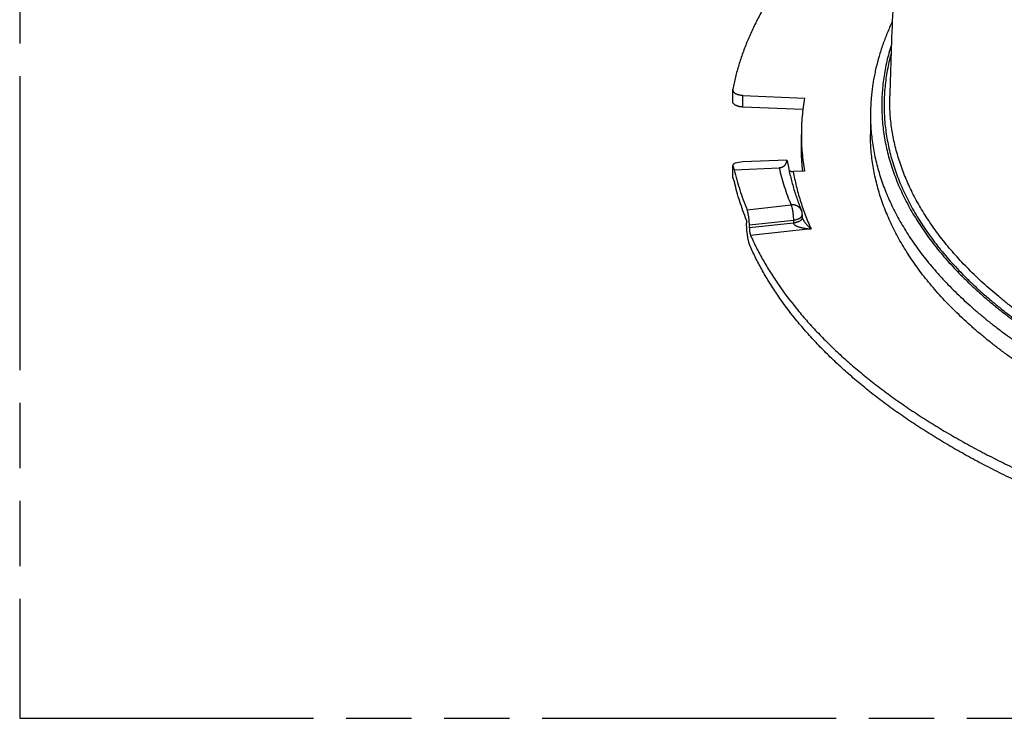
# Model space of a CAD drawing. Header units: millimetres. Extents: x 0 to 210, y 0 to 297.
# Tile 57 of 88: x 50 to 79, y 208 to 228. Entities that reach past the tile are written whole.
import ezdxf

# ---------------------------------------------------------------- set-up
doc = ezdxf.new("R2010")
doc.units = ezdxf.units.MM
doc.header["$LTSCALE"] = 19.36
doc.linetypes.add('PHANTOM', pattern=[0.8, 0.45, -0.05, 0.1, -0.05, 0.1, -0.05])
doc.layers.get('0').update_dxf_attribs({"linetype": 'CONTINUOUS'})
doc.layers.add('DEFAULT_3', color=7, linetype='PHANTOM')

msp = doc.modelspace()

# ---------------------------------------------------------------- linework, layer by layer
at = {"color": 6, "linetype": 'Continuous'}
for p, q in [((71.2608, 226.2985), (71.2608, 225.952)), ((71.5654, 226.1324), (73.3898, 226.0534)), ((73.3397, 225.7092), (71.5654, 225.786)), ((75.3461, 225.5474), (75.3461, 224.9701)), ((73.2962, 224.6237), (73.2962, 224.9701)), ((72.8619, 224.2142), (71.5654, 224.1581)), ((71.2608, 224.0578), (71.2608, 223.7008)), ((71.3101, 223.9228), (72.639, 223.9803)), ((73.3898, 223.8868), (73.0577, 223.8724)), ((71.6738, 222.4321), (71.6738, 222.3455)), ((73.3233, 222.5992), (73.3233, 222.5126)), ((73.3233, 222.5125), (73.3233, 222.5127)), ((73.3233, 222.5127), (73.3233, 222.5127)), ((73.3233, 222.5124), (73.3233, 222.5125)), ((73.3233, 222.5122), (73.3233, 222.5124)), ((73.3233, 222.512), (73.3233, 222.5122)), ((73.3234, 222.5118), (73.3233, 222.512)), ((73.3234, 222.5116), (73.3234, 222.5118)), ((73.3234, 222.5114), (73.3234, 222.5116)), ((73.3235, 222.5111), (73.3234, 222.5114)), ((73.3235, 222.5109), (73.3235, 222.5111)), ((73.3235, 222.5106), (73.3235, 222.5109)), ((73.3236, 222.5103), (73.3235, 222.5106)), ((73.3236, 222.51), (73.3236, 222.5103)), ((73.3237, 222.5097), (73.3236, 222.51)), ((73.3238, 222.5093), (73.3237, 222.5097)), ((73.3238, 222.509), (73.3238, 222.5093)), ((73.3239, 222.5086), (73.3238, 222.509)), ((73.324, 222.5082), (73.3239, 222.5086)), ((73.3241, 222.5078), (73.324, 222.5082)), ((73.3242, 222.5073), (73.3241, 222.5078)), ((73.3243, 222.5069), (73.3242, 222.5073)), ((73.3244, 222.5064), (73.3243, 222.5069)), ((73.3245, 222.5059), (73.3244, 222.5064)), ((73.3246, 222.5054), (73.3245, 222.5059)), ((73.3247, 222.5048), (73.3246, 222.5054)), ((73.3249, 222.5043), (73.3247, 222.5048)), ((73.325, 222.5037), (73.3249, 222.5043)), ((73.3254, 222.5023), (73.3253, 222.5029)), ((73.3256, 222.5017), (73.3254, 222.5023)), ((73.3258, 222.501), (73.3256, 222.5017)), ((73.326, 222.5004), (73.3258, 222.501)), ((73.3261, 222.4998), (73.326, 222.5004)), ((73.3263, 222.4991), (73.3261, 222.4998)), ((73.3265, 222.4985), (73.3263, 222.4991)), ((73.3268, 222.4978), (73.3265, 222.4985)), ((73.327, 222.4972), (73.3268, 222.4978)), ((73.3272, 222.4965), (73.327, 222.4972)), ((73.3274, 222.4958), (73.3272, 222.4965)), ((73.3277, 222.4951), (73.3274, 222.4958)), ((73.3279, 222.4944), (73.3277, 222.4951)), ((73.3282, 222.4936), (73.3279, 222.4944)), ((73.3285, 222.4929), (73.3282, 222.4936)), ((73.3287, 222.4921), (73.3285, 222.4929)), ((73.329, 222.4913), (73.3287, 222.4921)), ((73.3294, 222.4904), (73.329, 222.4913)), ((73.3297, 222.4896), (73.3294, 222.4904)), ((73.33, 222.4887), (73.3297, 222.4896)), ((73.3304, 222.4878), (73.33, 222.4887)), ((73.3308, 222.4869), (73.3304, 222.4878)), ((73.3311, 222.4861), (73.3308, 222.4869)), ((71.7562, 222.2075), (71.7562, 222.2941))]:
    msp.add_line(p, q, dxfattribs=at)
at = {"color": 9, "linetype": 'Continuous'}
for p, q in [((71.5654, 225.786), (71.5654, 226.1324)), ((71.2624, 223.6915), (71.2624, 224.0485)), ((71.6871, 222.7458), (72.9899, 222.8879)), ((71.7562, 222.2941), (73.061, 222.4364)), ((73.061, 222.4364), (73.061, 222.3498)), ((73.061, 222.3498), (71.7562, 222.2075)), ((73.5834, 222.1771), (71.7922, 221.9818))]:
    msp.add_line(p, q, dxfattribs=at)
at = {"color": 6, "linetype": 'Continuous'}
msp.add_lwpolyline([(73.3253, 222.5029), (73.3251, 222.5035), (73.325, 222.5037)], dxfattribs=at)
for centre, radius, start, end in [((71.3452, 226.2984), 0.0844, 168.74323, 179.96941), ((72.9899, 222.5992), 0.3333, 0, 22.26281)]:
    msp.add_arc(centre, radius, start, end, dxfattribs=at)
for centre, major_axis, start_param, end_param in [((71.5941, 224.064), (0.3333, 0.0068), 7.9345805, 9.5177457), ((98.4126, 225.3204), (27.2826, 0.553), -3.0486249, -3.0322463), ((98.4126, 224.9634), (27.2826, 0.553), -3.0486249, -3.0304454)]:
    msp.add_ellipse(centre, major_axis=major_axis, ratio=0.284773, start_param=start_param, end_param=end_param, dxfattribs=at)
at = {"color": 9, "linetype": 'Continuous'}
for points, knots in [([(78.5098, 239.9869), (78.3877, 239.839), (78.2129, 239.6131), (77.9973, 239.3033), (77.8474, 239.0709), (77.7081, 238.837), (77.5794, 238.6014), (77.4614, 238.3645), (77.3542, 238.1263), (77.2578, 237.8869), (77.1723, 237.6465), (77.0977, 237.4052), (77.0341, 237.1631), (76.9815, 236.9203), (76.9399, 236.6769), (76.9093, 236.4332), (76.8899, 236.1891), (76.8815, 235.9449), (76.8841, 235.7007), (76.8979, 235.4565), (76.9227, 235.2126), (76.9586, 234.9691), (77.0056, 234.726), (77.0635, 234.4835), (77.1325, 234.2417), (77.2123, 234.0008), (77.3031, 233.7609), (77.4047, 233.5221), (77.5172, 233.2845), (77.6404, 233.0482), (77.7742, 232.8134), (77.9187, 232.5802), (78.0737, 232.3488), (78.2391, 232.1191), (78.4149, 231.8914), (78.601, 231.6657), (78.7972, 231.4423), (79.0035, 231.2211), (79.2198, 231.0023), (79.446, 230.786), (79.6819, 230.5724), (79.9274, 230.3614), (80.1824, 230.1534), (80.4468, 229.9482), (80.7203, 229.7462), (81.003, 229.5472), (81.2946, 229.3516), (81.5951, 229.1593), (81.9041, 228.9704), (82.2216, 228.7851), (82.5475, 228.6035), (82.8815, 228.4255), (83.2234, 228.2515), (83.5732, 228.0813), (83.9306, 227.9151), (84.2954, 227.7531), (84.6675, 227.5952), (85.0467, 227.4416), (85.4327, 227.2923), (85.8254, 227.1474), (86.2245, 227.007), (86.6299, 226.8712), (87.1811, 226.6954), (87.8845, 226.4877), (88.7462, 226.259), (89.6277, 226.05), (90.5273, 225.8611), (91.4431, 225.6928), (92.3731, 225.5455), (93.3156, 225.4193), (94.2685, 225.3146), (95.2299, 225.2316), (96.1978, 225.1705), (97.1704, 225.1313), (98.1454, 225.1142), (99.121, 225.1192), (100.0951, 225.1463), (101.0658, 225.1954), (102.0311, 225.2665), (102.9889, 225.3593), (103.9373, 225.4737), (104.8744, 225.6095), (105.7982, 225.7664), (106.7069, 225.944), (107.5985, 226.142), (108.4713, 226.36), (109.3234, 226.5976), (110.0183, 226.8124), (110.5623, 226.9939), (110.962, 227.1338), (111.3553, 227.2783), (111.742, 227.4272), (112.1218, 227.5804), (112.4946, 227.7379), (112.8601, 227.8995), (113.2182, 228.0653), (113.5687, 228.2351), (113.9114, 228.4088), (114.2462, 228.5863), (114.5728, 228.7676), (114.8911, 228.9526), (115.201, 229.1411), (115.5022, 229.3331), (115.6988, 229.4644), (115.7955, 229.5306)], [0, 0, 0, 0, 0.0117981, 0.0175558, 0.0232237, 0.028806, 0.0343072, 0.0397322, 0.0450863, 0.0503752, 0.0556049, 0.0607817, 0.0659122, 0.0710034, 0.0760623, 0.0810965, 0.0861133, 0.0911204, 0.0961255, 0.1011364, 0.1061606, 0.1112058, 0.1162795, 0.1213888, 0.1265409, 0.1317424, 0.137, 0.1423198, 0.1477075, 0.1531688, 0.1587086, 0.1643318, 0.1700427, 0.1758452, 0.1817431, 0.1877396, 0.1938375, 0.2000394, 0.2063476, 0.2127639, 0.21929, 0.2259271, 0.2326762, 0.239538, 0.2465131, 0.2536016, 0.2608035, 0.2681186, 0.2755463, 0.2830861, 0.2907371, 0.2984982, 0.3063681, 0.3143456, 0.322429, 0.3306166, 0.3389065, 0.3472969, 0.3557854, 0.36437, 0.3730482, 0.3818175, 0.3906753, 0.4086452, 0.4269357, 0.4455227, 0.4643808, 0.4834835, 0.5028036, 0.5223126, 0.5419816, 0.5617811, 0.581681, 0.6016508, 0.6216599, 0.6416774, 0.6616725, 0.6816145, 0.7014727, 0.7212168, 0.7408171, 0.7602442, 0.7794694, 0.7984648, 0.8172035, 0.8356594, 0.8538078, 0.8716252, 0.880403, 0.88909, 0.8976836, 0.9061814, 0.9145812, 0.9228808, 0.9310782, 0.9391716, 0.9471593, 0.9550395, 0.9628111, 0.9704726, 0.978023, 0.9854615, 0.9927873, 1, 1, 1, 1]), ([(115.9901, 229.1208), (115.8145, 229.002), (115.4537, 228.7683), (114.8927, 228.4334), (114.3054, 228.11), (113.6928, 227.7986), (113.0558, 227.4996), (112.3954, 227.2137), (111.7127, 226.9411), (111.0088, 226.6824), (110.2848, 226.438), (109.5418, 226.2083), (108.7811, 225.9935), (108.0038, 225.7941), (107.2112, 225.6104), (106.4046, 225.4427), (105.5852, 225.2912), (104.7544, 225.1562), (103.9134, 225.0379), (103.0637, 224.9365), (102.2065, 224.8521), (101.3433, 224.7849), (100.4754, 224.735), (99.6042, 224.7025), (98.7311, 224.6874), (97.8575, 224.6898), (96.9848, 224.7096), (96.1143, 224.7468), (95.2475, 224.8014), (94.3858, 224.8733), (93.5305, 224.9623), (92.683, 225.0683), (91.8447, 225.1911), (91.0168, 225.3306), (90.2008, 225.4865), (89.3978, 225.6586), (88.6093, 225.8466), (87.8363, 226.0502), (87.0803, 226.269), (86.3424, 226.5028), (85.6237, 226.7511), (84.9254, 227.0136), (84.2486, 227.2898), (83.5945, 227.5794), (82.964, 227.8817), (82.3581, 228.1964), (81.7778, 228.523), (81.2241, 228.8609), (80.6978, 229.2097), (80.1997, 229.5686), (79.7307, 229.9373), (79.2915, 230.3151), (78.8828, 230.7014), (78.5052, 231.0956), (78.1594, 231.4972), (77.8459, 231.9054), (77.5652, 232.3196), (77.3578, 232.6716), (77.2091, 232.9553), (77.1068, 233.1678), (77.013, 233.3812), (76.9277, 233.5956), (76.8511, 233.8108), (76.783, 234.0268), (76.7236, 234.2434), (76.6729, 234.4605), (76.6309, 234.6781), (76.5976, 234.8961), (76.573, 235.1144), (76.5571, 235.3329), (76.55, 235.5515), (76.5516, 235.7701), (76.562, 235.9887), (76.5748, 236.1341), (76.5826, 236.2067)], [0, 0, 0, 0, 0.0139974, 0.0283764, 0.0431324, 0.058259, 0.0737477, 0.0895885, 0.10577, 0.122279, 0.1391015, 0.156222, 0.1736241, 0.1912904, 0.2092024, 0.2273413, 0.245687, 0.2642192, 0.2829168, 0.3017584, 0.320722, 0.3397853, 0.3589257, 0.3781205, 0.3973468, 0.4165814, 0.4358014, 0.4549837, 0.4741055, 0.493144, 0.5120767, 0.5308815, 0.5495364, 0.5680201, 0.5863118, 0.6043912, 0.6222385, 0.639835, 0.6571625, 0.6742038, 0.6909429, 0.7073646, 0.723455, 0.7392015, 0.7545931, 0.76962, 0.7842745, 0.7985505, 0.812444, 0.8259532, 0.8390787, 0.8518237, 0.8641944, 0.8761998, 0.8878524, 0.8991681, 0.9101667, 0.9208716, 0.9261231, 0.9313119, 0.9364419, 0.9415175, 0.9465431, 0.9515235, 0.9564636, 0.9613686, 0.9662437, 0.9710943, 0.9759259, 0.9807444, 0.9855552, 0.9903643, 0.9951773, 1, 1, 1, 1]), ([(75.9643, 227.6299), (75.9385, 227.5491), (75.8903, 227.3872), (75.8283, 227.1424), (75.7769, 226.897), (75.7362, 226.6512), (75.7062, 226.4049), (75.6868, 226.1583), (75.6782, 225.9116), (75.6803, 225.6649), (75.6931, 225.4182), (75.7165, 225.1718), (75.7507, 224.9256), (75.7956, 224.6799), (75.8511, 224.4348), (75.9172, 224.1903), (75.994, 223.9466), (76.0813, 223.7038), (76.1791, 223.462), (76.2873, 223.2213), (76.406, 222.9819), (76.535, 222.7439), (76.6744, 222.5073), (76.8239, 222.2723), (76.9836, 222.0389), (77.2118, 221.7278), (77.4585, 221.4229), (77.7224, 221.1246), (77.9317, 220.9014), (78.1505, 220.6804), (78.379, 220.4619), (78.6168, 220.2459), (78.8639, 220.0326), (79.1203, 219.8219), (79.3857, 219.6142), (79.66, 219.4093), (79.9432, 219.2075), (80.235, 219.0088), (80.5354, 218.8133), (80.8442, 218.6211), (81.1613, 218.4323), (81.4865, 218.2469), (81.8196, 218.0652), (82.1606, 217.8871), (82.5091, 217.7128), (82.8652, 217.5422), (83.2286, 217.3756), (83.5991, 217.213), (83.9766, 217.0544), (84.3608, 216.8999), (84.8848, 216.6985), (85.5556, 216.4577), (86.3806, 216.188), (87.2281, 215.9363), (88.0967, 215.7032), (88.9846, 215.4892), (89.8903, 215.2947), (90.812, 215.1199), (91.7479, 214.9653), (92.6964, 214.8311), (93.6557, 214.7176), (94.6239, 214.6249), (95.5992, 214.5534), (96.5797, 214.503), (97.5638, 214.4739), (98.5494, 214.4662), (99.5348, 214.4799), (100.518, 214.5148), (101.4974, 214.5711), (102.4709, 214.6485), (103.4367, 214.747), (104.3932, 214.8663), (105.3384, 215.0062), (106.2705, 215.1664), (107.188, 215.3467), (108.0889, 215.5467), (108.9716, 215.7661), (109.8345, 216.0043), (110.6759, 216.261), (111.3613, 216.4911), (111.8975, 216.6842), (112.2913, 216.8325), (112.6785, 216.9851), (113.059, 217.1419), (113.4326, 217.3028), (113.7992, 217.4676), (114.1586, 217.6364), (114.5105, 217.8091), (114.8548, 217.9855), (115.1915, 218.1657), (115.5202, 218.3494), (115.8409, 218.5367), (116.1534, 218.7274), (116.4576, 218.9214), (116.7532, 219.1187), (117.0403, 219.3191), (117.3186, 219.5227), (117.588, 219.7292), (117.8483, 219.9385), (118.0172, 220.0811), (118.1, 220.1528)], [0, 0, 0, 0, 0.0050651, 0.0100882, 0.0150756, 0.0200337, 0.0249691, 0.0298887, 0.0347992, 0.0397076, 0.0446209, 0.0495458, 0.0544892, 0.0594579, 0.0644584, 0.0694971, 0.0745801, 0.0797133, 0.0849025, 0.0901531, 0.0954699, 0.100858, 0.1063216, 0.1118649, 0.1174918, 0.1232056, 0.1349054, 0.140898, 0.1469885, 0.1531788, 0.1594706, 0.1658653, 0.1723642, 0.178968, 0.1856776, 0.1924933, 0.1994154, 0.206444, 0.2135789, 0.2208197, 0.2281659, 0.2356168, 0.2431716, 0.2508292, 0.2585884, 0.266448, 0.2744065, 0.2824623, 0.2906138, 0.298859, 0.3071961, 0.3241372, 0.34142, 0.3590256, 0.3769337, 0.3951228, 0.4135701, 0.4322523, 0.4511447, 0.4702223, 0.4894592, 0.5088291, 0.528305, 0.5478599, 0.5674663, 0.5870964, 0.6067228, 0.6263176, 0.6458533, 0.6653025, 0.6846381, 0.7038334, 0.7228622, 0.7416988, 0.7603182, 0.7786961, 0.7968094, 0.8146357, 0.8321537, 0.8493435, 0.8578097, 0.866187, 0.8744733, 0.8826667, 0.8907653, 0.8987672, 0.906671, 0.9144751, 0.922178, 0.9297787, 0.9372759, 0.9446688, 0.9519566, 0.9591386, 0.9662145, 0.973184, 0.980047, 0.9868038, 0.9934546, 1, 1, 1, 1]), ([(75.9546, 227.3569), (75.9329, 227.2768), (75.8928, 227.1161), (75.8429, 226.8735), (75.8035, 226.6304), (75.7746, 226.387), (75.7561, 226.1433), (75.7481, 225.8995), (75.7507, 225.6556), (75.7637, 225.4119), (75.7872, 225.1683), (75.8212, 224.925), (75.8656, 224.6822), (75.9205, 224.4399), (75.9858, 224.1982), (76.0487, 223.998), (76.1041, 223.8383), (76.1633, 223.6781), (76.2437, 223.4784), (76.3503, 223.2405), (76.4671, 223.0038), (76.594, 222.7684), (76.731, 222.5345), (76.8781, 222.3021), (77.0351, 222.0713), (77.1595, 221.9006), (77.2455, 221.7873), (77.304, 221.7114), (77.4091, 221.5784), (77.565, 221.39), (77.7611, 221.1668), (77.9667, 220.9459), (78.1817, 220.7272), (78.4061, 220.5108), (78.6397, 220.297), (78.8825, 220.0857), (79.1343, 219.8771), (79.3951, 219.6712), (79.6645, 219.4682), (79.9427, 219.2681), (80.2294, 219.071), (80.4744, 218.9101), (80.6746, 218.7828), (80.8789, 218.6558), (81.1393, 218.499), (81.4588, 218.315), (81.786, 218.1345), (82.2356, 217.897), (82.6975, 217.6685), (83.1707, 217.4489), (83.4733, 217.3144), (83.7188, 217.2088), (83.968, 217.1038), (84.4123, 216.9227), (84.929, 216.7257), (85.4553, 216.5381), (85.8581, 216.401), (86.2667, 216.2683), (86.681, 216.14), (87.1006, 216.0161), (87.5255, 215.8967), (87.9553, 215.782), (88.39, 215.6719), (88.8294, 215.5665), (89.2732, 215.4658), (89.7212, 215.37), (90.1733, 215.279), (90.6291, 215.1929), (91.0886, 215.1117), (91.5514, 215.0354), (92.1741, 214.9401), (92.9595, 214.8338), (93.7503, 214.7448), (94.3874, 214.6838), (94.8678, 214.6432), (95.3499, 214.6077), (95.9952, 214.5672), (96.6421, 214.5372), (97.2903, 214.5176), (97.7772, 214.5082), (98.2645, 214.504), (98.7518, 214.505), (99.2389, 214.5113), (99.8876, 214.5266), (100.5352, 214.5524), (101.1814, 214.5886), (101.6644, 214.621), (102.1459, 214.6585), (102.6257, 214.7012), (103.1035, 214.7491), (103.5791, 214.8021), (104.0524, 214.8602), (104.523, 214.9233), (104.9908, 214.9915), (105.6089, 215.0889), (106.373, 215.2229), (107.1294, 215.3741), (107.7265, 215.5048), (108.1685, 215.6073), (108.6061, 215.7146), (109.039, 215.8265), (109.4669, 215.943), (109.8897, 216.0641), (110.3073, 216.1898), (110.854, 216.3624), (111.392, 216.5445), (111.9205, 216.7363), (112.2448, 216.8594), (112.5011, 216.9599), (112.7538, 217.0613), (113.0656, 217.1905), (113.434, 217.35), (113.7955, 217.5134), (114.1498, 217.6807), (114.4968, 217.8518), (114.8363, 218.0265), (115.1683, 218.2049), (115.4394, 218.357), (115.6524, 218.4805), (115.8612, 218.6042), (116.1173, 218.7608), (116.4175, 218.9528), (116.7093, 219.1479), (117.0843, 219.4102), (117.5317, 219.7453), (117.8743, 220.0274), (118.0393, 220.1704)], [0, 0, 0, 0, 0.0050042, 0.0099735, 0.0149145, 0.0198336, 0.0247374, 0.0296327, 0.0345262, 0.0394248, 0.0443351, 0.0492639, 0.0542177, 0.059203, 0.064226, 0.0692928, 0.0718445, 0.0744093, 0.0795807, 0.0848126, 0.0901099, 0.0954772, 0.1009188, 0.106439, 0.1120417, 0.11773, 0.1191658, 0.1206073, 0.1235072, 0.1293758, 0.1353387, 0.1413981, 0.147556, 0.1538137, 0.1601731, 0.1666352, 0.1732011, 0.1798713, 0.1866463, 0.1935264, 0.2005119, 0.2076025, 0.2111871, 0.2147978, 0.2220967, 0.2294992, 0.2370047, 0.2446126, 0.2601302, 0.2680375, 0.2760413, 0.2800787, 0.2841395, 0.2923304, 0.3089842, 0.3174439, 0.3259891, 0.3346175, 0.3433265, 0.3521135, 0.3609757, 0.3699108, 0.3789164, 0.3879901, 0.3971291, 0.4063304, 0.4155911, 0.4249081, 0.434278, 0.4436979, 0.453165, 0.4722283, 0.491443, 0.501099, 0.5107829, 0.5204913, 0.5302209, 0.5497303, 0.5595036, 0.5692848, 0.5790703, 0.5888569, 0.5986412, 0.6084196, 0.6279455, 0.6376864, 0.6474081, 0.6571072, 0.6667804, 0.6764244, 0.6860358, 0.6956115, 0.7051483, 0.7146429, 0.7240923, 0.7428421, 0.7613742, 0.7705512, 0.7796648, 0.7887124, 0.7976912, 0.8065985, 0.8154316, 0.8241879, 0.832865, 0.8499722, 0.8583978, 0.8667352, 0.8708703, 0.8749827, 0.8831384, 0.8912003, 0.8991663, 0.9070348, 0.914804, 0.9224728, 0.9300402, 0.9375055, 0.9411998, 0.9448684, 0.9521278, 0.9592827, 0.9663325, 0.9732768, 0.9868477, 1, 1, 1, 1]), ([(117.895, 220.3533), (117.7386, 220.2178), (117.4972, 220.0186), (117.1645, 219.762), (116.9051, 219.5707), (116.638, 219.3821), (116.3631, 219.1962), (116.0807, 219.0133), (115.7908, 218.8332), (115.4936, 218.6562), (115.1892, 218.4823), (114.8777, 218.3116), (114.5592, 218.1441), (114.234, 217.9798), (113.7887, 217.7641), (113.2159, 217.5034), (112.5075, 217.2066), (111.7754, 216.9247), (111.0207, 216.658), (110.2448, 216.407), (109.4489, 216.1721), (108.6344, 215.9538), (107.8027, 215.7524), (106.9551, 215.5683), (106.0931, 215.4017), (105.2182, 215.2529), (104.3318, 215.1223), (103.4354, 215.0099), (102.5305, 214.916), (101.6187, 214.8408), (100.7014, 214.7844), (99.7803, 214.7468), (98.8569, 214.7282), (97.9328, 214.7286), (97.0094, 214.7479), (96.0885, 214.7862), (95.1714, 214.8434), (94.2598, 214.9193), (93.3552, 215.0139), (92.4592, 215.1269), (91.5732, 215.2583), (90.6987, 215.4078), (89.8372, 215.575), (88.9903, 215.7599), (88.1592, 215.9619), (87.3454, 216.1808), (86.5502, 216.4163), (85.7751, 216.6679), (85.0213, 216.9352), (84.29, 217.2177), (83.5826, 217.5151), (83.0106, 217.7763), (82.566, 217.9923), (82.2413, 218.1568), (81.9233, 218.3245), (81.6124, 218.4955), (81.3085, 218.6697), (81.0118, 218.8469), (80.7225, 219.0272), (80.4407, 219.2104), (80.1664, 219.3964), (79.8999, 219.5852), (79.6411, 219.7768), (79.3903, 219.9709), (79.1475, 220.1676), (78.9128, 220.3667), (78.6864, 220.5682), (78.4682, 220.772), (78.2585, 220.978), (78.0574, 221.1862), (77.8647, 221.3963), (77.6808, 221.6084), (77.5056, 221.8223), (77.3393, 222.038), (77.1818, 222.2554), (77.0333, 222.4743), (76.8938, 222.6947), (76.7635, 222.9166), (76.6422, 223.1397), (76.5302, 223.364), (76.4273, 223.5895), (76.3338, 223.8159), (76.2496, 224.0433), (76.1748, 224.2715), (76.1093, 224.5005), (76.0533, 224.73), (76.0068, 224.9601), (75.9697, 225.1907), (75.9421, 225.4216), (75.924, 225.6527), (75.9154, 225.8839), (75.916, 226.0381), (75.9179, 226.1151)], [0, 0, 0, 0, 0.0129232, 0.0195325, 0.0262404, 0.0330472, 0.0399528, 0.046957, 0.0540596, 0.0612601, 0.0685578, 0.075952, 0.0834418, 0.0910263, 0.0987042, 0.1143349, 0.1303233, 0.1466565, 0.1633203, 0.180299, 0.1975757, 0.2151326, 0.2329506, 0.25101, 0.2692901, 0.2877695, 0.3064261, 0.3252374, 0.3441802, 0.3632313, 0.3823666, 0.4015622, 0.4207939, 0.4400373, 0.459268, 0.4784618, 0.4975944, 0.5166417, 0.5355799, 0.5543857, 0.5730359, 0.591508, 0.60978, 0.6278306, 0.645639, 0.6631855, 0.6804511, 0.697418, 0.7140693, 0.7303896, 0.7463645, 0.7619812, 0.769652, 0.7772293, 0.7847118, 0.7920986, 0.7993889, 0.8065819, 0.813677, 0.8206737, 0.8275717, 0.8343709, 0.8410712, 0.8476729, 0.8541763, 0.860582, 0.8668906, 0.8731032, 0.8792209, 0.885245, 0.8911772, 0.8970192, 0.9027732, 0.9084415, 0.9140266, 0.9195314, 0.924959, 0.9303128, 0.9355963, 0.9408135, 0.9459686, 0.951066, 0.9561104, 0.9611067, 0.9660599, 0.9709756, 0.9758592, 0.9807164, 0.9855531, 0.9903753, 0.9951889, 1, 1, 1, 1]), ([(75.3461, 225.5474), (75.3461, 225.4688), (75.3494, 225.3114), (75.3639, 225.0755), (75.388, 224.8397), (75.4218, 224.6043), (75.4652, 224.3693), (75.5182, 224.1347), (75.5808, 223.9008), (75.653, 223.6675), (75.7347, 223.4351), (75.8259, 223.2035), (75.9265, 222.973), (76.0366, 222.7435), (76.156, 222.5152), (76.3288, 222.2105), (76.5685, 221.8328), (76.8908, 221.389), (77.249, 220.9523), (77.5745, 220.5976), (77.8519, 220.3179), (78.0701, 220.1088), (78.2968, 219.9019), (78.5319, 219.6974), (78.7753, 219.4953), (79.027, 219.2958), (79.2867, 219.0989), (79.5545, 218.9047), (79.8301, 218.7132), (80.1135, 218.5247), (80.4045, 218.339), (80.7031, 218.1564), (81.0091, 217.9769), (81.3223, 217.8005), (81.6427, 217.6274), (81.9702, 217.4576), (82.3044, 217.2912), (82.7618, 217.0726), (83.35, 216.8085), (84.0769, 216.508), (84.8277, 216.2226), (85.6012, 215.9528), (86.3961, 215.6991), (87.2112, 215.4618), (88.0449, 215.2413), (88.8959, 215.038), (89.7629, 214.8524), (90.6443, 214.6845), (91.5387, 214.5349), (92.4446, 214.4036), (93.3604, 214.291), (94.2847, 214.1971), (95.2159, 214.1223), (96.1525, 214.0665), (97.0928, 214.0299), (98.0353, 214.0126), (98.9785, 214.0145), (99.9207, 214.0357), (100.8604, 214.0761), (101.796, 214.1357), (102.7259, 214.2144), (103.6486, 214.312), (104.5626, 214.4284), (105.4663, 214.5633), (106.3582, 214.7167), (107.2369, 214.8881), (108.1008, 215.0773), (108.9485, 215.284), (109.7785, 215.5079), (110.5896, 215.7485), (111.3804, 216.0055), (112.1495, 216.2785), (112.8956, 216.5669), (113.6176, 216.8704), (114.2014, 217.1369), (114.6552, 217.3574), (114.9868, 217.5251), (115.3114, 217.6963), (115.629, 217.8707), (115.9393, 218.0483), (116.2424, 218.2291), (116.538, 218.4129), (116.826, 218.5997), (117.1063, 218.7895), (117.3787, 218.982), (117.6433, 219.1773), (117.9828, 219.4393), (118.2291, 219.6426), (118.3887, 219.7808)], [0, 0, 0, 0, 0.0048033, 0.0096125, 0.0144338, 0.019273, 0.024136, 0.0290284, 0.0339559, 0.0389237, 0.0439371, 0.0490011, 0.0541203, 0.0592993, 0.0645423, 0.0698532, 0.0806924, 0.0918448, 0.1033329, 0.1151751, 0.1212341, 0.1273867, 0.1336343, 0.1399777, 0.146418, 0.1529556, 0.1595911, 0.1663246, 0.1731564, 0.1800864, 0.1871143, 0.1942397, 0.2014622, 0.208781, 0.2161955, 0.2237046, 0.2313073, 0.2390025, 0.2546647, 0.2706803, 0.2870364, 0.3037186, 0.3207112, 0.3379976, 0.3555597, 0.3733788, 0.391435, 0.4097078, 0.4281761, 0.4468179, 0.4656109, 0.4845322, 0.5035585, 0.5226664, 0.5418319, 0.5610311, 0.58024, 0.5994344, 0.6185903, 0.6376837, 0.6566909, 0.6755884, 0.694353, 0.7129618, 0.7313928, 0.749624, 0.7676344, 0.7854036, 0.8029121, 0.8201411, 0.837073, 0.8536911, 0.8699802, 0.8859261, 0.9015162, 0.9091746, 0.91674, 0.9242113, 0.9315876, 0.938868, 0.9460517, 0.9531382, 0.960127, 0.9670177, 0.9738102, 0.9805045, 0.9871008, 1, 1, 1, 1]), ([(72.639, 223.9803), (72.6606, 223.8884), (72.7076, 223.7046), (72.7896, 223.4308), (72.8833, 223.1579), (72.9531, 222.9777), (72.9899, 222.8879)], [0, 0, 0, 0, 0.2466546, 0.4953512, 0.7463752, 1, 1, 1, 1]), ([(73.0577, 223.8724), (73.0701, 223.801), (73.0972, 223.6582), (73.1451, 223.4448), (73.2002, 223.2319), (73.2624, 223.0195), (73.3318, 222.8076), (73.4083, 222.5964), (73.492, 222.3858), (73.5522, 222.2466), (73.5834, 222.1771)], [0, 0, 0, 0, 0.1222039, 0.2450234, 0.3685534, 0.4928864, 0.6181122, 0.7443178, 0.8715869, 1, 1, 1, 1]), ([(73.2984, 222.7255), (73.2957, 222.7322), (73.2895, 222.7455), (73.2785, 222.7645), (73.2658, 222.7825), (73.2514, 222.7994), (73.2355, 222.8151), (73.218, 222.8295), (73.1993, 222.8426), (73.1793, 222.8541), (73.1581, 222.8642), (73.136, 222.8727), (73.113, 222.8795), (73.0892, 222.8847), (73.0649, 222.8881), (73.0401, 222.8899), (73.0151, 222.8899), (72.9983, 222.8887), (72.9899, 222.8879)], [0, 0, 0, 0, 0.0584766, 0.1170882, 0.1759658, 0.2352322, 0.2949986, 0.3553618, 0.4164017, 0.4781798, 0.5407381, 0.6040988, 0.6682644, 0.7332187, 0.7989275, 0.8653399, 0.9323904, 1, 1, 1, 1]), ([(72.9899, 222.8879), (72.9911, 222.8851), (72.9935, 222.8794), (72.997, 222.8704), (73.0005, 222.8607), (73.0051, 222.8466), (73.0109, 222.8276), (73.0174, 222.803), (73.0236, 222.7765), (73.0296, 222.7483), (73.0352, 222.7187), (73.0403, 222.6879), (73.045, 222.6563), (73.0491, 222.6241), (73.0527, 222.5917), (73.0556, 222.5594), (73.058, 222.5274), (73.0597, 222.4962), (73.0607, 222.4659), (73.061, 222.4461), (73.061, 222.4364)], [0, 0, 0, 0, 0.0196761, 0.04071, 0.0630652, 0.0866997, 0.1376129, 0.1930264, 0.2524568, 0.315372, 0.3812003, 0.4493374, 0.5191538, 0.590002, 0.6612236, 0.732156, 0.8021398, 0.8705258, 0.9366818, 1, 1, 1, 1]), ([(73.061, 222.4364), (73.0721, 222.4376), (73.0942, 222.4406), (73.1264, 222.4468), (73.1572, 222.4547), (73.1862, 222.4641), (73.2131, 222.475), (73.2376, 222.4872), (73.2595, 222.5006), (73.2726, 222.5107), (73.2786, 222.5159)], [0, 0, 0, 0, 0.1436936, 0.2838282, 0.4193554, 0.5493263, 0.6729215, 0.7894866, 0.8985749, 1, 1, 1, 1]), ([(73.2786, 222.4293), (73.2723, 222.4238), (73.2584, 222.4133), (73.2354, 222.3994), (73.2097, 222.3869), (73.182, 222.376), (73.1527, 222.3668), (73.1225, 222.3594), (73.0918, 222.3536), (73.0712, 222.3509), (73.061, 222.3498)], [0, 0, 0, 0, 0.1067069, 0.2214985, 0.3433186, 0.4706904, 0.6018603, 0.7350016, 0.8682611, 1, 1, 1, 1]), ([(73.2786, 222.5159), (73.2822, 222.5189), (73.2889, 222.5252), (73.2979, 222.5351), (73.3056, 222.5454), (73.312, 222.5558), (73.317, 222.5665), (73.3206, 222.5773), (73.3228, 222.5882), (73.3233, 222.5956), (73.3233, 222.5992)], [0, 0, 0, 0, 0.1443986, 0.2818885, 0.4129142, 0.5381076, 0.6582992, 0.7745173, 0.8879691, 1, 1, 1, 1]), ([(73.3233, 222.5126), (73.3233, 222.5091), (73.3228, 222.502), (73.3208, 222.4914), (73.3174, 222.4807), (73.3125, 222.4701), (73.3061, 222.4595), (73.2983, 222.4491), (73.2891, 222.4389), (73.2823, 222.4324), (73.2786, 222.4293)], [0, 0, 0, 0, 0.10717, 0.2173916, 0.3318225, 0.451596, 0.5776524, 0.7107516, 0.8514403, 1, 1, 1, 1]), ([(73.3311, 222.486), (73.3331, 222.4812), (73.3372, 222.4719), (73.3439, 222.4582), (73.3509, 222.4451), (73.3605, 222.4284), (73.3728, 222.4085), (73.3882, 222.3858), (73.4039, 222.3643), (73.4248, 222.3372), (73.4514, 222.3055), (73.484, 222.2698), (73.5168, 222.2367), (73.5498, 222.2058), (73.5722, 222.1864), (73.5834, 222.1771)], [0, 0, 0, 0, 0.0386783, 0.0764865, 0.113453, 0.1496475, 0.2199981, 0.2880415, 0.3541373, 0.4185695, 0.5432129, 0.6631239, 0.7789784, 0.8911892, 1, 1, 1, 1]), ([(73.061, 222.3498), (73.061, 222.3471), (73.0615, 222.3418), (73.0638, 222.334), (73.0673, 222.3266), (73.0718, 222.3195), (73.0771, 222.3129), (73.0831, 222.3067), (73.0895, 222.3008), (73.0987, 222.2934), (73.1108, 222.285), (73.1262, 222.2759), (73.1421, 222.2676), (73.1584, 222.26), (73.1751, 222.253), (73.1976, 222.2444), (73.2262, 222.2348), (73.2611, 222.2247), (73.2963, 222.2158), (73.3318, 222.2081), (73.3674, 222.2013), (73.4032, 222.1953), (73.4511, 222.1885), (73.4992, 222.1832), (73.5473, 222.1793), (73.5714, 222.1778), (73.5834, 222.1771)], [0, 0, 0, 0, 0.0137741, 0.0277995, 0.0421156, 0.0567076, 0.0715367, 0.0865592, 0.1017351, 0.1170324, 0.147889, 0.1789983, 0.2102743, 0.2416639, 0.2731329, 0.3046584, 0.3678146, 0.4310575, 0.4943409, 0.5576371, 0.6209276, 0.6841999, 0.7474444, 0.8738146, 0.9369343, 1, 1, 1, 1])]:
    msp.add_open_spline(points, degree=3, knots=knots, dxfattribs=at)
at = {"color": 6, "linetype": 'Continuous'}
for points, knots in [([(112.9212, 229.3056), (112.7371, 229.204), (112.3605, 229.005), (111.779, 228.7221), (111.1745, 228.4515), (110.5481, 228.1936), (109.901, 227.9489), (109.2341, 227.7179), (108.5486, 227.5008), (107.8458, 227.2981), (107.1268, 227.1102), (106.3928, 226.9372), (105.6451, 226.7797), (104.885, 226.6377), (104.1139, 226.5116), (103.3329, 226.4016), (102.5435, 226.3079), (101.747, 226.2306), (100.9447, 226.1698), (100.1382, 226.1257), (99.3286, 226.0983), (98.5175, 226.0878), (97.7063, 226.094), (96.8962, 226.117), (96.0887, 226.1568), (95.2852, 226.2133), (94.4871, 226.2863), (93.6957, 226.3758), (92.9125, 226.4816), (92.1386, 226.6036), (91.3755, 226.7415), (90.6245, 226.895), (89.8869, 227.064), (89.1639, 227.2481), (88.4567, 227.447), (87.7667, 227.6603), (87.0949, 227.8878), (86.4425, 228.129), (85.8107, 228.3835), (85.2004, 228.6509), (84.6128, 228.9307), (84.1399, 229.1753), (83.7739, 229.377), (83.5075, 229.53), (83.2474, 229.6858), (82.9939, 229.8443), (82.747, 230.0053), (82.5068, 230.1689), (82.2735, 230.3349), (82.0471, 230.5033), (81.8277, 230.674), (81.6154, 230.847), (81.4103, 231.0221), (81.2125, 231.1993), (81.0222, 231.3786), (80.8392, 231.5597), (80.6639, 231.7428), (80.4961, 231.9276), (80.336, 232.1141), (80.1837, 232.3022), (80.0393, 232.4919), (79.8585, 232.7449), (79.692, 233.0026), (79.5409, 233.2644), (79.4364, 233.4606), (79.3401, 233.6578), (79.2519, 233.856), (79.1721, 234.055), (79.1004, 234.2549), (79.0371, 234.4554), (78.9821, 234.6566), (78.9355, 234.8583), (78.8972, 235.0605), (78.8674, 235.263), (78.8459, 235.4658), (78.8329, 235.6688), (78.8282, 235.8718), (78.832, 236.0749), (78.8442, 236.2779), (78.8649, 236.4807), (78.8939, 236.6832), (78.9313, 236.8854), (78.9771, 237.0872), (79.0313, 237.2884), (79.0938, 237.4891), (79.1646, 237.689), (79.2436, 237.8881), (79.3309, 238.0864), (79.3942, 238.2171), (79.4272, 238.2823)], [0, 0, 0, 0, 0.0153015, 0.0309918, 0.0470607, 0.0634961, 0.0802844, 0.0974104, 0.1148575, 0.1326079, 0.1506427, 0.168942, 0.1874847, 0.2062493, 0.2252131, 0.2443533, 0.2636459, 0.283067, 0.302592, 0.322196, 0.3418538, 0.3615403, 0.3812301, 0.4008979, 0.4205182, 0.440066, 0.4595163, 0.4788446, 0.4980264, 0.5170381, 0.5358564, 0.5544587, 0.5728229, 0.5909281, 0.608754, 0.6262813, 0.643492, 0.6603692, 0.6768973, 0.6930622, 0.7088515, 0.7242545, 0.7318085, 0.7392629, 0.7466168, 0.7538696, 0.7610208, 0.7680702, 0.7750176, 0.7818629, 0.7886065, 0.7952487, 0.8017901, 0.8082315, 0.814574, 0.8208186, 0.826967, 0.8330208, 0.8389819, 0.8448526, 0.8506353, 0.8563328, 0.867483, 0.872944, 0.8783335, 0.8836556, 0.8889147, 0.8941155, 0.899263, 0.9043623, 0.9094189, 0.9144384, 0.9194266, 0.9243895, 0.9293332, 0.9342639, 0.939188, 0.9441118, 0.9490416, 0.9539838, 0.9589445, 0.9639299, 0.968946, 0.9739986, 0.9790935, 0.9842359, 0.9894312, 0.9946844, 1, 1, 1, 1]), ([(76.5826, 236.2067), (76.4925, 235.3692), (76.3297, 233.6917), (76.1374, 231.1703), (75.9972, 228.6443), (75.9385, 226.9584), (75.9179, 226.1151)], [0, 0, 0, 0, 0.2498072, 0.4997678, 0.7498443, 1, 1, 1, 1]), ([(74.7848, 231.7909), (74.6652, 231.6873), (74.4315, 231.4787), (74.0944, 231.1581), (73.7743, 230.8331), (73.4717, 230.5039), (73.1866, 230.1708), (72.9193, 229.834), (72.7105, 229.5492), (72.5527, 229.3197), (72.4024, 229.0913), (72.2258, 228.804), (72.0314, 228.4548), (71.8555, 228.1032), (71.6984, 227.7493), (71.5602, 227.3934), (71.4409, 227.0358), (71.3406, 226.6767), (71.2863, 226.4355), (71.2624, 226.3149)], [0, 0, 0, 0, 0.0715549, 0.1417037, 0.2104698, 0.2778818, 0.3439743, 0.4087877, 0.4723686, 0.5037147, 0.534773, 0.5960539, 0.6562805, 0.7155252, 0.773867, 0.8313913, 0.8881894, 0.9443583, 1, 1, 1, 1]), ([(75.9914, 228.3122), (75.9385, 228.2007), (75.8389, 227.9764), (75.708, 227.6347), (75.5968, 227.2907), (75.5206, 227.0016), (75.4698, 226.7697), (75.4368, 226.5958), (75.4089, 226.4216), (75.386, 226.2471), (75.3682, 226.0724), (75.3555, 225.8975), (75.3478, 225.7225), (75.3461, 225.6058), (75.3461, 225.5474)], [0, 0, 0, 0, 0.1294089, 0.2570878, 0.3832584, 0.5081538, 0.5702049, 0.6320291, 0.6936579, 0.7551233, 0.8164576, 0.8776932, 0.9388631, 1, 1, 1, 1]), ([(71.2608, 226.2985), (71.2608, 226.2959), (71.261, 226.2907), (71.2621, 226.283), (71.2639, 226.2753), (71.2673, 226.2649), (71.2734, 226.2521), (71.2834, 226.2374), (71.2961, 226.2233), (71.3113, 226.2098), (71.3289, 226.1971), (71.3487, 226.1853), (71.3707, 226.1745), (71.3945, 226.1647), (71.4201, 226.156), (71.4471, 226.1486), (71.4754, 226.1425), (71.5047, 226.1376), (71.5348, 226.1342), (71.5551, 226.1329), (71.5654, 226.1324)], [0, 0, 0, 0, 0.0206422, 0.0414167, 0.0624524, 0.0838711, 0.1282596, 0.1753773, 0.2257715, 0.2797887, 0.3375982, 0.3992201, 0.4645514, 0.5333885, 0.6054455, 0.6803692, 0.7577526, 0.8371454, 0.9180638, 1, 1, 1, 1]), ([(71.5654, 225.786), (71.5551, 225.7864), (71.5348, 225.7878), (71.5047, 225.7912), (71.4754, 225.7961), (71.4471, 225.8022), (71.4201, 225.8096), (71.3945, 225.8183), (71.3707, 225.8281), (71.3487, 225.8389), (71.3289, 225.8507), (71.3113, 225.8634), (71.2961, 225.8769), (71.2834, 225.891), (71.2734, 225.9057), (71.2673, 225.9185), (71.2639, 225.9289), (71.2621, 225.9366), (71.261, 225.9443), (71.2608, 225.9495), (71.2608, 225.952)], [0, 0, 0, 0, 0.0819362, 0.1628546, 0.2422474, 0.3196308, 0.3945545, 0.4666115, 0.5354486, 0.6007799, 0.6624018, 0.7202113, 0.7742285, 0.8246227, 0.8717404, 0.9161289, 0.9375476, 0.9585833, 0.9793578, 1, 1, 1, 1]), ([(73.3898, 226.0534), (73.3742, 225.9636), (73.347, 225.7837), (73.3177, 225.5127), (73.3001, 225.2415), (73.2962, 225.0605), (73.2962, 224.9701)], [0, 0, 0, 0, 0.2512106, 0.5013856, 0.7508668, 1, 1, 1, 1]), ([(73.2962, 224.9701), (73.2962, 224.8797), (73.3001, 224.6987), (73.3177, 224.4275), (73.347, 224.1565), (73.3742, 223.9766), (73.3898, 223.8868)], [0, 0, 0, 0, 0.2491332, 0.4986144, 0.7487894, 1, 1, 1, 1]), ([(118.3887, 219.2035), (118.2291, 219.0652), (117.9828, 218.862), (117.6433, 218.6), (117.3787, 218.4047), (117.1063, 218.2121), (116.826, 218.0224), (116.538, 217.8356), (116.2424, 217.6518), (115.9393, 217.471), (115.629, 217.2934), (115.3114, 217.1189), (114.9868, 216.9478), (114.6552, 216.78), (114.2014, 216.5596), (113.6176, 216.293), (112.8956, 215.9896), (112.1495, 215.7011), (111.3804, 215.4282), (110.5896, 215.1712), (109.7785, 214.9305), (108.9485, 214.7067), (108.1008, 214.5), (107.2369, 214.3107), (106.3582, 214.1393), (105.4663, 213.986), (104.5626, 213.851), (103.6486, 213.7347), (102.7259, 213.637), (101.796, 213.5584), (100.8604, 213.4988), (99.9207, 213.4583), (98.9785, 213.4371), (98.0353, 213.4352), (97.0928, 213.4526), (96.1525, 213.4892), (95.2159, 213.5449), (94.2847, 213.6198), (93.3604, 213.7136), (92.4446, 213.8263), (91.5387, 213.9575), (90.6443, 214.1072), (89.7629, 214.275), (88.8959, 214.4607), (88.0449, 214.6639), (87.2112, 214.8844), (86.3961, 215.1217), (85.6012, 215.3755), (84.8277, 215.6453), (84.0769, 215.9307), (83.35, 216.2312), (82.7618, 216.4953), (82.3044, 216.7139), (81.9702, 216.8803), (81.6427, 217.0501), (81.3223, 217.2232), (81.0091, 217.3995), (80.7031, 217.5791), (80.4045, 217.7617), (80.1135, 217.9473), (79.8301, 218.1359), (79.5545, 218.3273), (79.2867, 218.5215), (79.027, 218.7184), (78.7753, 218.918), (78.5319, 219.12), (78.2968, 219.3245), (78.0701, 219.5314), (77.8519, 219.7406), (77.5745, 220.0202), (77.249, 220.3749), (76.8908, 220.8117), (76.5685, 221.2555), (76.3288, 221.6331), (76.156, 221.9379), (76.0366, 222.1662), (75.9265, 222.3956), (75.8259, 222.6262), (75.7347, 222.8578), (75.653, 223.0902), (75.5808, 223.3234), (75.5182, 223.5574), (75.4652, 223.7919), (75.4218, 224.027), (75.388, 224.2624), (75.3639, 224.4981), (75.3494, 224.7341), (75.3461, 224.8915), (75.3461, 224.9701)], [0, 0, 0, 0, 0.0128992, 0.0194955, 0.0261898, 0.0329823, 0.039873, 0.0468618, 0.0539483, 0.061132, 0.0684124, 0.0757887, 0.08326, 0.0908254, 0.0984838, 0.1140739, 0.1300198, 0.1463089, 0.162927, 0.1798589, 0.1970879, 0.2145964, 0.2323656, 0.250376, 0.2686072, 0.2870382, 0.305647, 0.3244116, 0.3433091, 0.3623163, 0.3814097, 0.4005656, 0.41976, 0.4389689, 0.4581681, 0.4773336, 0.4964415, 0.5154678, 0.5343891, 0.5531821, 0.5718239, 0.5902922, 0.608565, 0.6266213, 0.6444403, 0.6620024, 0.6792888, 0.6962815, 0.7129636, 0.7293197, 0.7453353, 0.7609975, 0.7686927, 0.7762954, 0.7838045, 0.791219, 0.7985378, 0.8057603, 0.8128857, 0.8199136, 0.8268436, 0.8336754, 0.840409, 0.8470444, 0.853582, 0.8600223, 0.8663657, 0.8726133, 0.8787659, 0.8848249, 0.8966671, 0.9081552, 0.9193076, 0.9301468, 0.9354577, 0.9407007, 0.9458797, 0.9509989, 0.9560629, 0.9610763, 0.9660441, 0.9709716, 0.975864, 0.980727, 0.9855662, 0.9903875, 0.9951967, 1, 1, 1, 1]), ([(73.3397, 223.8846), (73.3325, 223.9461), (73.3198, 224.069), (73.3061, 224.2539), (73.298, 224.4388), (73.2962, 224.5621), (73.2962, 224.6237)], [0, 0, 0, 0, 0.250566, 0.5006473, 0.7504048, 1, 1, 1, 1]), ([(72.8619, 224.2142), (72.861, 224.2038), (72.8583, 224.1829), (72.8525, 224.157), (72.8463, 224.1364), (72.8406, 224.1208), (72.8349, 224.1079), (72.8298, 224.0976), (72.8241, 224.0872), (72.8161, 224.0741), (72.8067, 224.0613), (72.7982, 224.0512), (72.791, 224.0436), (72.783, 224.036), (72.7742, 224.0284), (72.7644, 224.0209), (72.7534, 224.0134), (72.7431, 224.0076), (72.734, 224.003), (72.7265, 223.9996), (72.7184, 223.9962), (72.7096, 223.993), (72.7018, 223.9906), (72.6951, 223.9887), (72.6897, 223.9873), (72.6841, 223.986), (72.6762, 223.9844), (72.6658, 223.9827), (72.6527, 223.9811), (72.6436, 223.9805), (72.639, 223.9803)], [0, 0, 0, 0, 0.0877886, 0.1770066, 0.2225148, 0.2688844, 0.3163886, 0.3406725, 0.3653717, 0.416248, 0.4698271, 0.4980104, 0.52737, 0.5581279, 0.5905289, 0.6248744, 0.6618375, 0.7023073, 0.7241539, 0.7472235, 0.7716816, 0.7978251, 0.825938, 0.8408059, 0.8562408, 0.8722789, 0.88894, 0.9240522, 0.9612818, 1, 1, 1, 1]), ([(72.8619, 224.2142), (72.8627, 224.2127), (72.8639, 224.2105), (72.8654, 224.2075), (72.8669, 224.2045), (72.8687, 224.2007), (72.8714, 224.1945), (72.8746, 224.1868), (72.8793, 224.1742), (72.8841, 224.1583), (72.8869, 224.1452), (72.888, 224.1387)], [0, 0, 0, 0, 0.0629956, 0.0944567, 0.1258911, 0.1887038, 0.2514365, 0.3766779, 0.5016681, 0.7510392, 1, 1, 1, 1]), ([(72.888, 224.1387), (72.9086, 224.0198), (72.9568, 223.782), (73.0493, 223.4277), (73.1625, 223.0744), (73.2509, 222.8416), (73.2984, 222.7255)], [0, 0, 0, 0, 0.2453823, 0.4934428, 0.7447912, 1, 1, 1, 1]), ([(71.3101, 223.9228), (71.333, 223.8237), (71.3832, 223.6257), (71.4712, 223.3307), (71.572, 223.0367), (71.6474, 222.8426), (71.6871, 222.7458)], [0, 0, 0, 0, 0.2465855, 0.4952496, 0.7462922, 1, 1, 1, 1]), ([(72.93, 223.9189), (72.9339, 223.915), (72.9423, 223.9076), (72.9561, 223.8978), (72.9711, 223.8895), (72.9872, 223.8827), (73.0041, 223.8775), (73.0216, 223.874), (73.0396, 223.8722), (73.0517, 223.8721), (73.0577, 223.8724)], [0, 0, 0, 0, 0.1187769, 0.2394808, 0.3621455, 0.4867116, 0.6130332, 0.7408879, 0.8699893, 1, 1, 1, 1]), ([(71.6738, 222.4321), (71.6364, 222.5242), (71.5654, 222.709), (71.47, 222.9887), (71.3862, 223.2694), (71.3379, 223.4577), (71.3158, 223.552)], [0, 0, 0, 0, 0.2535163, 0.5045131, 0.7532505, 1, 1, 1, 1]), ([(71.7562, 222.2941), (71.7562, 222.3038), (71.7559, 222.3236), (71.7549, 222.3539), (71.7532, 222.3851), (71.7509, 222.4171), (71.7479, 222.4494), (71.7444, 222.4819), (71.7403, 222.514), (71.7357, 222.5457), (71.7306, 222.5765), (71.7252, 222.6061), (71.7194, 222.6343), (71.7133, 222.6608), (71.7071, 222.6854), (71.7006, 222.7077), (71.6951, 222.7248), (71.6905, 222.7373), (71.6883, 222.743), (71.6871, 222.7458)], [0, 0, 0, 0, 0.0633626, 0.1295652, 0.1979996, 0.2680332, 0.3390161, 0.4102875, 0.4811835, 0.551043, 0.6192157, 0.6850683, 0.7479918, 0.8074088, 0.8627805, 0.9136151, 0.9594765, 0.9804257, 1, 1, 1, 1]), ([(71.7777, 221.6679), (71.7758, 221.672), (71.7722, 221.6807), (71.7669, 221.6942), (71.7617, 221.7087), (71.7566, 221.7241), (71.7515, 221.7405), (71.7447, 221.7639), (71.7365, 221.7952), (71.7272, 221.8349), (71.7186, 221.8772), (71.7105, 221.9217), (71.7031, 221.9679), (71.6964, 222.0154), (71.6905, 222.0637), (71.6855, 222.1123), (71.6813, 222.1609), (71.678, 222.2088), (71.6756, 222.2558), (71.6741, 222.3012), (71.6738, 222.3309), (71.6738, 222.3455)], [0, 0, 0, 0, 0.0197094, 0.0407652, 0.0631333, 0.0867733, 0.1116397, 0.1376827, 0.1930754, 0.2524772, 0.3153625, 0.381164, 0.4492802, 0.5190837, 0.5899278, 0.6611536, 0.7320973, 0.8020973, 0.8705011, 0.9366727, 1, 1, 1, 1]), ([(71.7562, 222.2075), (71.7562, 222.2026), (71.7563, 222.1927), (71.757, 222.1722), (71.7587, 222.1457), (71.762, 222.1137), (71.7656, 222.087), (71.7691, 222.0663), (71.772, 222.0515), (71.775, 222.0374), (71.7782, 222.0242), (71.7815, 222.0119), (71.7849, 222.0007), (71.7884, 221.9908), (71.7909, 221.9846), (71.7922, 221.9818)], [0, 0, 0, 0, 0.0632975, 0.129432, 0.2677497, 0.4098507, 0.5504667, 0.6185874, 0.6844051, 0.7473178, 0.8067562, 0.862192, 0.9131456, 0.9591973, 1, 1, 1, 1]), ([(71.7922, 221.9818), (71.8479, 221.8578), (71.9663, 221.6103), (72.1629, 221.2448), (72.3797, 220.8822), (72.6985, 220.3982), (73.0548, 219.9258), (73.445, 219.4661), (73.7599, 219.122), (74.0937, 218.7825), (74.4462, 218.4477), (74.817, 218.118), (75.2061, 217.7935), (75.6129, 217.4746), (76.0373, 217.1614), (76.4788, 216.8543), (76.9372, 216.5534), (77.4121, 216.259), (77.9031, 215.9712), (78.4099, 215.6904), (78.9321, 215.4168), (79.4692, 215.1504), (80.0209, 214.8916), (80.5867, 214.6406), (81.1662, 214.3975), (81.759, 214.1625), (82.3645, 213.9359), (82.9824, 213.7177), (83.6122, 213.5082), (84.2533, 213.3074), (84.9053, 213.1157), (85.5677, 212.933), (86.2399, 212.7596), (86.9215, 212.5956), (87.612, 212.4411), (88.3107, 212.2962), (89.0172, 212.1611), (89.731, 212.0358), (90.4514, 211.9204), (91.1779, 211.8151), (91.91, 211.7199), (92.6471, 211.6349), (93.3886, 211.5601), (94.1339, 211.4956), (94.8826, 211.4415), (95.634, 211.3977), (96.3875, 211.3644), (97.1426, 211.3416), (97.8986, 211.3292), (98.6551, 211.3274), (99.4113, 211.336), (100.1668, 211.355), (100.9209, 211.3846), (101.6731, 211.4246), (102.4228, 211.475), (103.1695, 211.5357), (103.9124, 211.6068), (104.6512, 211.6882), (105.3851, 211.7798), (106.1137, 211.8815), (106.8364, 211.9932), (107.5525, 212.115), (108.2617, 212.2466), (108.9633, 212.388), (109.4276, 212.4891), (109.6584, 212.5413)], [0, 0, 0, 0, 0.0098769, 0.0199211, 0.030146, 0.0405641, 0.0620191, 0.0730789, 0.0843692, 0.0958965, 0.1076658, 0.1196817, 0.1319472, 0.1444646, 0.1572356, 0.1702605, 0.1835392, 0.1970708, 0.2108535, 0.2248852, 0.2391628, 0.2536827, 0.268441, 0.2834331, 0.2986537, 0.3140974, 0.3297581, 0.3456295, 0.3617048, 0.3779769, 0.3944382, 0.411081, 0.4278971, 0.4448783, 0.4620157, 0.4793007, 0.4967241, 0.5142766, 0.5319486, 0.5497306, 0.5676128, 0.5855851, 0.6036374, 0.6217597, 0.6399415, 0.6581726, 0.6764424, 0.6947404, 0.7130563, 0.7313792, 0.7496988, 0.7680045, 0.7862857, 0.8045318, 0.8227325, 0.8408773, 0.858956, 0.8769582, 0.8948738, 0.9126929, 0.9304055, 0.948002, 0.9654728, 0.9828085, 1, 1, 1, 1]), ([(109.6584, 212.1949), (109.4273, 212.1427), (108.9623, 212.0414), (108.2598, 211.8998), (107.5496, 211.768), (106.8324, 211.6462), (106.1087, 211.5343), (105.3791, 211.4326), (104.6441, 211.341), (103.9043, 211.2596), (103.1602, 211.1885), (102.4125, 211.1278), (101.6618, 211.0775), (100.9085, 211.0376), (100.1533, 211.0082), (99.3967, 210.9893), (98.6394, 210.9809), (97.882, 210.983), (97.1249, 210.9956), (96.3688, 211.0187), (95.6143, 211.0523), (94.862, 211.0964), (94.1124, 211.1509), (93.3661, 211.2158), (92.6237, 211.291), (91.8857, 211.3765), (91.1528, 211.4722), (90.4255, 211.578), (89.7043, 211.6939), (88.9899, 211.8197), (88.2827, 211.9554), (87.5833, 212.1009), (86.8923, 212.256), (86.2101, 212.4207), (85.5374, 212.5947), (84.8745, 212.778), (84.2221, 212.9705), (83.5807, 213.1719), (82.9506, 213.3822), (82.3325, 213.6011), (81.7268, 213.8285), (81.1339, 214.0643), (80.5544, 214.3082), (79.9886, 214.56), (79.437, 214.8196), (78.9, 215.0867), (78.3781, 215.3612), (77.8716, 215.6428), (77.3809, 215.9314), (76.9064, 216.2267), (76.4485, 216.5284), (76.0075, 216.8364), (75.5838, 217.1504), (75.1776, 217.4701), (74.7894, 217.7954), (74.4193, 218.126), (74.0677, 218.4616), (73.7349, 218.802), (73.4211, 219.1468), (73.0324, 219.6076), (72.6777, 220.0811), (72.3607, 220.5661), (72.1453, 220.9295), (71.9502, 221.2958), (71.8328, 221.5437), (71.7777, 221.6679)], [0, 0, 0, 0, 0.0172004, 0.0345453, 0.0520255, 0.0696316, 0.0873541, 0.1051831, 0.1231087, 0.141121, 0.1592098, 0.1773647, 0.1955755, 0.2138316, 0.2321227, 0.2504381, 0.2687673, 0.2870997, 0.3054246, 0.3237315, 0.3420098, 0.360249, 0.3784387, 0.3965683, 0.4146276, 0.4326064, 0.4504945, 0.4682819, 0.4859589, 0.5035157, 0.5209427, 0.5382308, 0.5553707, 0.5723535, 0.5891707, 0.6058138, 0.6222748, 0.6385457, 0.6546192, 0.6704881, 0.6861455, 0.7015851, 0.716801, 0.7317875, 0.7465395, 0.7610525, 0.7753225, 0.7893458, 0.8031196, 0.8166416, 0.8299102, 0.8429245, 0.8556843, 0.8681903, 0.880444, 0.8924477, 0.9042048, 0.9157196, 0.9269975, 0.9380451, 0.9594763, 0.9698832, 0.9800976, 0.9901319, 1, 1, 1, 1])]:
    msp.add_open_spline(points, degree=3, knots=knots, dxfattribs=at)
at = {"color": 7, "linetype": 'Continuous'}
msp.add_open_spline([(71.2608, 223.7008), (71.2608, 223.6992), (71.2611, 223.696), (71.2619, 223.693), (71.2624, 223.6915)], degree=3, knots=[0, 0, 0, 0, 0.4938305, 1, 1, 1, 1], dxfattribs=at)
at = {"layer": 'DEFAULT_3', "color": 91, "linetype": 'PHANTOM', "true_color": 0x80ff80}
for p, q in [((50.1286, 257.68), (50.1286, 207.68)), ((50.1286, 207.68), (150.1286, 207.68))]:
    msp.add_line(p, q, dxfattribs=at)

doc.saveas('drawing.dxf')
